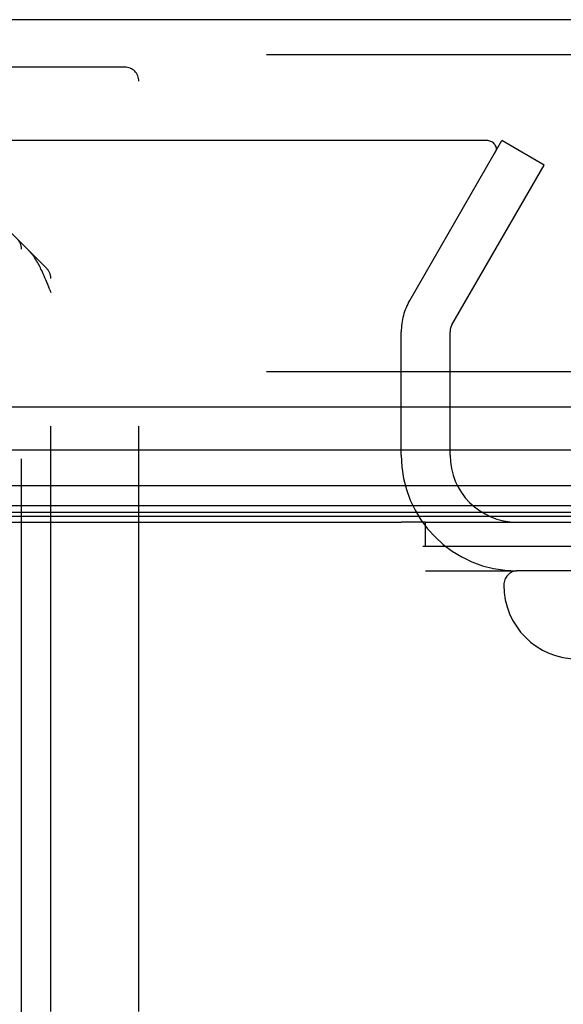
# Model space of a CAD drawing. Header units: inches. Extents: x 0 to 227, y 0 to 147.
# Tile 38 of 256: x 96.91 to 98.07, y 20.39 to 22.48. Entities that reach past the tile are written whole.
import ezdxf

# ---------------------------------------------------------------- set-up
doc = ezdxf.new("R2010")
doc.units = ezdxf.units.IN
doc.header["$LTSCALE"] = 12.466667
doc.header["$MEASUREMENT"] = 0
doc.linetypes.add('HIDDEN', pattern=[0.2, 0.1, -0.1])
doc.layers.get('0').update_dxf_attribs({"linetype": 'CONTINUOUS'})
doc.layers.add('DEFAULT_2', color=8, linetype='HIDDEN')
doc.layers.add('RIGHTHAND_DOOR_ASSEMBLY', color=7, linetype='CONTINUOUS')

msp = doc.modelspace()

# ---------------------------------------------------------------- linework, layer by layer
at = {"color": 7, "linetype": 'Continuous'}
for p, q in [((41.2259, 21.4129), (97.7259, 21.4129)), ((97.7779, 21.3609), (97.7779, 21.4129)), ((99.3609, 21.3609), (97.7722, 21.3609))]:
    msp.add_line(p, q, dxfattribs=at)
at = {"color": 3, "linetype": 'Continuous'}
msp.add_line((97.7779, 21.4129), (99.2499, 21.4129), dxfattribs=at)
at = {"layer": 'DEFAULT_2', "color": 8, "linetype": 'HIDDEN'}
for p, q in [((97.9084, 22.2254), (70.9449, 22.2254)), ((97.7439, 21.885), (97.9404, 22.2254)), ((98.0305, 22.1734), (97.9404, 22.2254)), ((97.8339, 21.833), (98.0305, 22.1734)), ((97.7259, 21.5554), (97.7259, 21.818)), ((97.8299, 21.5554), (97.8299, 21.818)), ((97.7779, 21.3089), (97.9724, 21.3089))]:
    msp.add_line(p, q, dxfattribs=at)
for points in [[(97.9273, 22.2137), (97.9264, 22.2155), (97.9254, 22.2172), (97.9241, 22.2188), (97.9226, 22.2203), (97.9209, 22.2216), (97.9191, 22.2227), (97.9171, 22.2237), (97.915, 22.2244), (97.9128, 22.225), (97.9106, 22.2253), (97.9084, 22.2254)], [(97.9273, 22.2137), (97.9279, 22.2118), (97.9283, 22.2098), (97.9284, 22.2081)], [(97.9284, 22.2081), (97.9284, 22.2079), (97.9282, 22.2059), (97.9278, 22.204), (97.9271, 22.2022), (97.9262, 22.2003)]]:
    msp.add_lwpolyline(points, dxfattribs=at)
for centre, radius, start, end in [((97.8599, 21.818), 0.134, 150, 180), ((97.8599, 21.818), 0.03, 150, 180), ((97.9724, 21.5554), 0.2465, 180, 270), ((97.9724, 21.5554), 0.1425, 180, 270)]:
    msp.add_arc(centre, radius, start, end, dxfattribs=at)
at = {"layer": 'RIGHTHAND_DOOR_ASSEMBLY', "color": 3, "linetype": 'Continuous'}
for p, q in [((98.6852, 22.4829), (70.1427, 22.4829)), ((98.6852, 21.6579), (70.1427, 21.6579))]:
    msp.add_line(p, q, dxfattribs=at)
at = {"layer": 'RIGHTHAND_DOOR_ASSEMBLY', "color": 8, "linetype": 'HIDDEN'}
for p, q in [((98.6852, 22.4079), (70.1427, 22.4079)), ((97.1367, 22.3819), (95.9797, 22.3819)), ((97.1667, 20.3704), (97.1667, 22.3519)), ((96.7919, 22.1311), (96.9704, 21.9527)), ((96.9167, 20.3006), (96.9167, 21.994)), ((96.9768, 21.9074), (96.9725, 21.9186)), ((96.9792, 20.3704), (96.9792, 21.9315)), ((96.9768, 21.9074), (96.9792, 21.9015)), ((98.6852, 21.7329), (70.1427, 21.7329)), ((99.1007, 21.3089), (97.9744, 21.3089))]:
    msp.add_line(p, q, dxfattribs=at)
at = {"layer": 'RIGHTHAND_DOOR_ASSEMBLY', "color": 7, "linetype": 'Continuous'}
for p, q in [((98.7072, 21.5658), (84.4159, 21.5658)), ((84.4159, 21.4906), (98.7355, 21.4906)), ((98.7266, 21.4472), (84.4159, 21.4472)), ((98.7198, 21.4335), (84.4159, 21.4335)), ((98.7175, 21.4248), (84.4159, 21.4248)), ((97.7779, 21.4129), (97.7259, 21.4129))]:
    msp.add_line(p, q, dxfattribs=at)
at = {"layer": 'RIGHTHAND_DOOR_ASSEMBLY', "color": 8, "linetype": 'HIDDEN'}
msp.add_lwpolyline([(96.9725, 21.9186), (96.9704, 21.9237), (96.9684, 21.9285), (96.9665, 21.9331), (96.9647, 21.9373), (96.963, 21.9413), (96.9613, 21.945), (96.9597, 21.9484), (96.9581, 21.9516), (96.9567, 21.9546), (96.9553, 21.9574), (96.9539, 21.96), (96.9526, 21.9624), (96.9513, 21.9647), (96.9501, 21.9669), (96.9488, 21.9689), (96.9477, 21.9708), (96.9465, 21.9727), (96.9454, 21.9744), (96.9443, 21.9761), (96.9432, 21.9776), (96.9421, 21.9791), (96.9411, 21.9805), (96.94, 21.9819), (96.939, 21.9832), (96.938, 21.9845), (96.937, 21.9856), (96.936, 21.9868), (96.935, 21.9879), (96.9341, 21.9889), (96.9331, 21.9899), (96.9322, 21.9909)], dxfattribs=at)
for centre, radius, start, end in [((97.1367, 22.3519), 0.03, 0, 90), ((96.8867, 21.994), 0.03, 0, 45), ((96.9492, 21.9315), 0.03, 0, 45), ((97.9744, 21.2789), 0.03, 90, 180), ((98.1019, 21.2789), 0.1575, 180, 270)]:
    msp.add_arc(centre, radius, start, end, dxfattribs=at)

doc.saveas('drawing.dxf')
